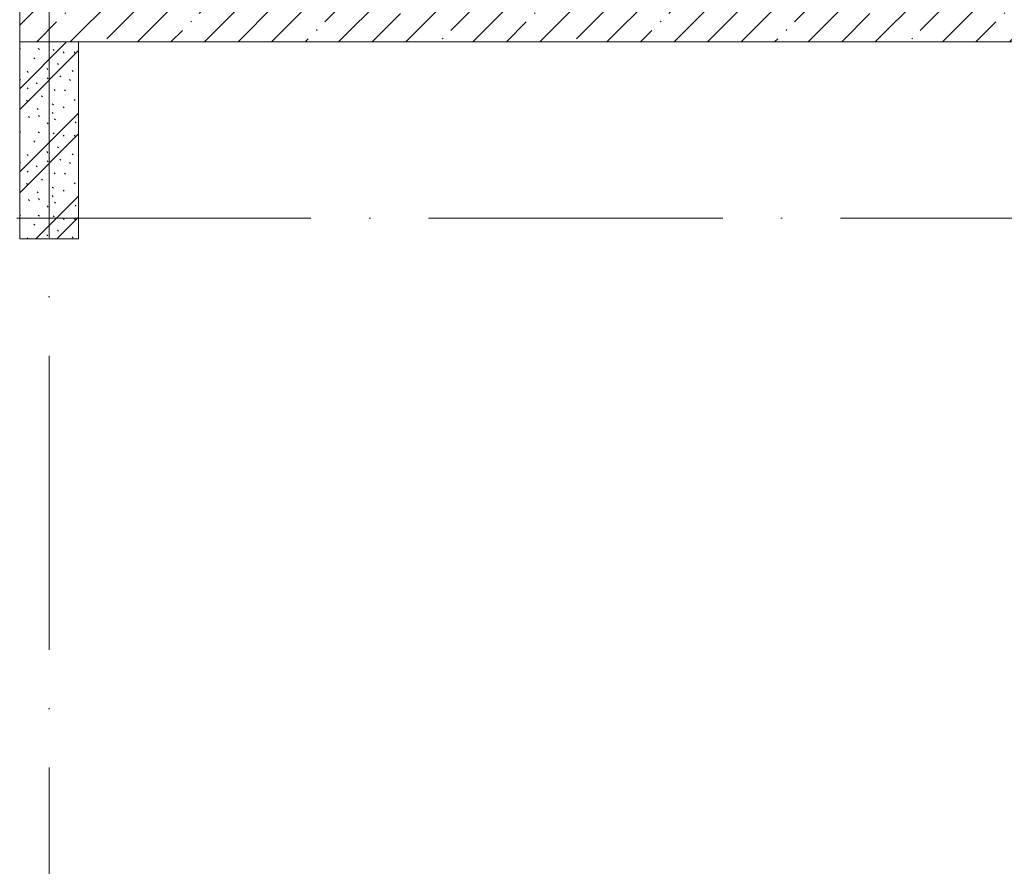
# Model space of a CAD drawing. Header units: millimetres. Extents: x -3267 to 40126, y 29201 to 102288.
# Tile 41 of 127: x 9826 to 13174, y 41866 to 44744. Entities that reach past the tile are written whole.
import ezdxf

# ---------------------------------------------------------------- set-up
doc = ezdxf.new("R2010")
doc.units = ezdxf.units.MM
doc.linetypes.add('4_ Штрихпунктир_ 10 х 2 мм', pattern=[1400, 1000, -200, 0, -200])
for name, color, linetype, lineweight in [('A-WALL-____-MCUT', 7, 'Continuous', 9), ('A-WALL-____-PATT', 7, 'Continuous', 9), ('I-WALL-____-MCUT', 7, 'Continuous', 9), ('S-GRID-____-OTLN', 7, 'Continuous', 9)]:
    doc.layers.add(name, color=color, linetype=linetype, lineweight=lineweight)

# ---------------------------------------------------------------- blocks, each defined once
blk = doc.blocks.new('Наметкина 10_РД_АР_К1_отсоединено_rvt-1-ВКК_02_К1_З_ЭОМ_кабель_')
at = {"layer": 'A-WALL-____-PATT', "lineweight": 5, "true_color": 0xaaaaaa}
h = blk.add_hatch(dxfattribs=at)
h.set_pattern_fill('FP_2', color=253, style=0, pattern_type=2)
h.set_pattern_definition([(45, (0, 0), (-114.04925, 114.04925), []), (45, (114.05, 0), (-114.04925, 114.04925), [201.613, -40.323, 3.353, -36.97])])
h.paths.add_polyline_path([(16500, 44950), (16500, 45250), (8100, 45250), (8100, 44950), (14800, 44950)])
h = blk.add_hatch(dxfattribs=at)
h.set_pattern_fill('FP_1', color=253, style=0, pattern_type=2)
h.set_pattern_definition([(135, (150.28, 188.64), (-282.8427, 3e-14), [5, -395]), (135, (174.9, 237.36), (-282.8427, 3e-14), [5, -395]), (135, (211.96, 236.53), (-282.8427, 3e-14), [5, -395]), (135, (114.96, 223.96), (-282.8427, 3e-14), [5, -395]), (135, (77.54, 223.96), (-282.8427, 3e-14), [5, -395]), (135, (57.44, 184.52), (-282.8427, 3e-14), [5, -395]), (135, (66.21, 142.9), (-282.8427, 3e-14), [5, -395]), (135, (107.33, 161), (-282.8427, 3e-14), [5, -395]), (135, (99.08, 130.94), (-282.8427, 3e-14), [5, -395]), (135, (22.6, 136.46), (-282.8427, 3e-14), [5, -395]), (135, (21.16, 168.08), (-282.8427, 3e-14), [5, -395]), (135, (46.13, 96.12), (-282.8427, 3e-14), [5, -395]), (135, (3.54, 74.6), (-282.8427, 3e-14), [5, -395]), (135, (40.3, 47.56), (-282.8427, 3e-14), [5, -395]), (135, (39.77, 18.47), (-282.8427, 3e-14), [5, -395]), (135, (76.94, 37.28), (-282.8427, 3e-14), [5, -395]), (135, (114.18, 62.4), (-282.8427, 3e-14), [5, -395]), (135, (139.87, 90.2), (-282.8427, 3e-14), [5, -395]), (135, (141.44, 15.82), (-282.8427, 3e-14), [5, -395]), (135, (188.69, 26.73), (-282.8427, 3e-14), [5, -395]), (135, (176.14, 51.36), (-282.8427, 3e-14), [5, -395]), (135, (177.03, 0), (-282.8427, 3e-14), [5, -395]), (135, (276.61, 8.22), (-282.8427, 3e-14), [5, -395]), (135, (271.19, 31.72), (-282.8427, 3e-14), [5, -395]), (135, (268.29, 119.65), (-282.8427, 3e-14), [5, -395]), (135, (237.92, 101.95), (-282.8427, 3e-14), [5, -395]), (135, (237.92, 158.27), (-282.8427, 3e-14), [5, -395]), (135, (260.4, 204.35), (-282.8427, 3e-14), [5, -395]), (135, (275.54, 235.4), (-282.8427, 3e-14), [5, -395]), (135, (117.62, 268.96), (-282.8427, 3e-14), [5, -395]), (135, (203.62, 273.83), (-282.8427, 3e-14), [5, -395]), (135, (47.24, 279.3), (-282.8427, 3e-14), [5, -395]), (135, (23.2, 266.16), (-282.8427, 3e-14), [5, -395]), (135, (42.78, 232.52), (-282.8427, 3e-14), [5, -395]), (135, (177.76, 90.57), (-282.8427, 3e-14), [5, -395]), (135, (181.12, 121.8), (-282.8427, 3e-14), [5, -395]), (135, (206.73, 172.06), (-282.8427, 3e-14), [5, -395]), (135, (143.14, 136.62), (-282.8427, 3e-14), [5, -395]), (135, (211.51, 131.86), (-282.8427, 3e-14), [5, -395]), (135, (81.47, 95.1), (-282.8427, 3e-14), [5, -395]), (135, (235.13, 60.46), (-282.8427, 3e-14), [5, -395]), (135, (242.24, 4.89), (-282.8427, 3e-14), [5, -395]), (45, (0, 106.07), (-282.8427, 0), []), (45, (106.07, 0), (-282.8427, 0), []), (45, (176.78, 0), (-282.8427, 0), []), (45, (0, 176.78), (-282.8427, 0), [])])
h.paths.add_polyline_path([(8300, 44280), (8300, 44950), (8100, 44950), (8100, 44280)])
at = {"layer": 'A-WALL-____-MCUT', "color": 253, "lineweight": 5, "true_color": 0xaaaaaa}
for p, q in [((8300, 44950), (8100, 44950)), ((8100, 44950), (8100, 44280)), ((8300, 44280), (8300, 44950)), ((8100, 44280), (8300, 44280))]:
    blk.add_line(p, q, dxfattribs=at)
at = {"layer": 'I-WALL-____-MCUT', "color": 253, "lineweight": 5, "true_color": 0xaaaaaa}
for p, q in [((8100, 45250), (8100, 44950)), ((8100, 44950), (16500, 44950))]:
    blk.add_line(p, q, dxfattribs=at)

msp = doc.modelspace()

# ---------------------------------------------------------------- linework, layer by layer
at = {"layer": 'S-GRID-____-OTLN', "color": 253, "linetype": '4_ Штрихпунктир_ 10 х 2 мм', "true_color": 0xaaaaaa}
for p, q in [((9925.6, 30000.7), (9925.6, 101488.3)), ((38817.9, 44068.7), (-2467.3, 44068.7))]:
    msp.add_line(p, q, dxfattribs=at)

# ---------------------------------------------------------------- block references
at = {"lineweight": 5}
msp.add_blockref('Наметкина 10_РД_АР_К1_отсоединено_rvt-1-ВКК_02_К1_З_ЭОМ_кабель_', (1725.6, -281.3), dxfattribs=at)

doc.saveas('drawing.dxf')
